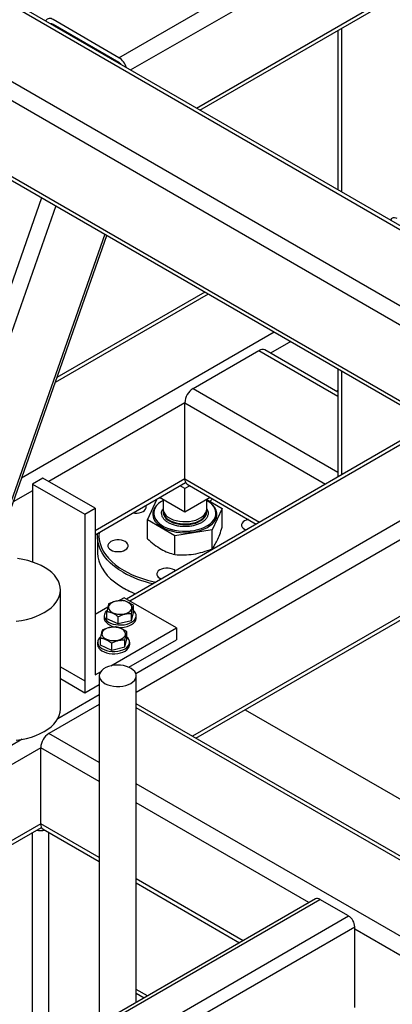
# Model space of a CAD drawing. Header units: millimetres. Extents: x 0 to 849, y 0 to 594.
# Tile 63 of 84: x 486 to 495, y 426 to 451. Entities that reach past the tile are written whole.
import ezdxf

# ---------------------------------------------------------------- set-up
doc = ezdxf.new("R2010")
doc.units = ezdxf.units.MM
doc.layers.add('TRAIT-FORT', color=4, linetype='Continuous', lineweight=25)

msp = doc.modelspace()

# ---------------------------------------------------------------- linework, layer by layer
at = {"layer": 'TRAIT-FORT', "color": 4, "linetype": 'Continuous', "lineweight": 25}
for p, q in [((488.266, 449.664), (513.014, 463.951)), ((488.551, 449.362), (513.216, 463.601)), ((490.168, 448.429), (513.216, 461.735)), ((490.252, 448.381), (513.157, 461.604)), ((475.336, 454.562), (496.498, 442.345)), ((501.146, 442.091), (480.566, 453.972)), ((480.566, 453.876), (501.146, 441.995)), ((478.539, 453.18), (500.861, 440.293)), ((475.336, 452.696), (496.01, 440.761)), ((475.454, 452.531), (495.927, 440.712)), ((488.266, 449.664), (486.649, 450.597)), ((486.632, 450.47), (486.649, 450.48)), ((488.266, 449.547), (486.649, 450.48)), ((493.637, 450.335), (493.637, 446.426)), ((493.72, 450.383), (493.72, 446.378)), ((488.249, 449.537), (488.266, 449.547)), ((486.365, 446.232), (481.494, 432.381)), ((486.717, 446.029), (482.026, 432.687)), ((487.919, 445.335), (485.122, 437.38)), ((485.185, 437.389), (487.969, 445.306)), ((490.457, 443.87), (486.701, 441.702)), ((490.373, 443.918), (486.744, 441.823)), ((492.073, 442.937), (485.878, 439.361)), ((492.477, 442.704), (491.986, 442.42)), ((490.084, 441.555), (491.7, 442.489)), ((491.7, 442.489), (493.637, 441.371)), ((493.637, 441.467), (491.843, 442.503)), ((493.637, 442.034), (493.637, 439.39)), ((493.72, 441.986), (493.72, 439.439)), ((497.568, 441.66), (488.448, 436.395)), ((497.711, 441.645), (488.532, 436.347)), ((490.084, 441.555), (493.637, 439.504)), ((493.637, 441.507), (493.602, 441.487)), ((489.882, 441.206), (486.542, 439.278)), ((489.882, 439.339), (489.882, 441.206)), ((489.882, 441.206), (493.332, 439.214)), ((499.327, 440.712), (488.68, 434.566)), ((499.529, 440.362), (488.689, 434.105)), ((486.4, 439.36), (486.147, 439.214)), ((486.147, 439.214), (487.43, 438.474)), ((486.147, 439.214), (486.147, 437.303)), ((487.683, 438.619), (486.4, 439.36)), ((489.882, 439.339), (487.683, 438.07)), ((487.683, 437.973), (489.9, 439.253)), ((489.882, 439.339), (491.715, 438.281)), ((486.147, 439.05), (485.672, 438.775)), ((489.882, 439.106), (489.764, 439.174)), ((490, 439.174), (489.882, 439.106)), ((489.882, 438.523), (489.882, 439.106)), ((489.941, 439.208), (491.631, 438.233)), ((488.966, 438.334), (489.206, 438.853)), ((489.229, 438.866), (489.275, 438.873)), ((489.882, 438.523), (489.258, 438.883)), ((489.346, 438.832), (489.346, 438.601)), ((490.505, 438.883), (489.882, 438.523)), ((490.418, 438.601), (490.418, 438.832)), ((490.422, 438.835), (490.798, 438.617)), ((487.43, 438.474), (487.683, 438.619)), ((487.683, 438.619), (487.683, 434.537)), ((489.119, 438.499), (489.119, 438.496)), ((489.346, 438.546), (489.346, 438.528)), ((499.529, 438.496), (490.067, 433.034)), ((490.418, 438.528), (490.418, 438.546)), ((490.798, 438.617), (490.553, 438.089)), ((490.644, 438.496), (490.644, 438.499)), ((490.798, 438.155), (490.798, 438.617)), ((487.43, 438.474), (487.43, 434.391)), ((489.636, 437.947), (488.966, 438.334)), ((488.966, 437.872), (488.966, 438.334)), ((490.151, 432.986), (499.47, 438.365)), ((490.553, 438.089), (489.636, 437.947)), ((490.553, 437.626), (490.553, 438.089)), ((491.344, 438.105), (491.38, 438.088)), ((487.739, 437.925), (487.739, 437.545)), ((489.636, 437.485), (489.636, 437.947)), ((489.266, 436.906), (489.303, 436.888)), ((486.831, 433.705), (486.831, 436.621)), ((488.366, 436.671), (488.392, 436.656)), ((488.392, 436.427), (488.274, 436.359)), ((489.675, 435.687), (488.392, 436.427)), ((487.993, 436.197), (487.683, 436.018)), ((487.971, 435.91), (487.971, 436.085)), ((488.621, 436.062), (488.621, 436.237)), ((487.903, 435.986), (487.903, 435.928)), ((488.248, 435.785), (487.971, 435.91)), ((488.248, 435.785), (488.248, 435.96)), ((488.573, 435.862), (488.248, 435.785)), ((488.573, 435.862), (488.621, 436.062)), ((488.573, 435.862), (488.573, 436.036)), ((488.689, 435.928), (488.689, 435.986)), ((488.064, 434.756), (489.675, 435.687)), ((488.461, 435.414), (488.461, 435.589)), ((489.675, 435.687), (489.675, 435.395)), ((487.811, 435.262), (487.811, 435.437)), ((488.412, 435.214), (488.461, 435.414)), ((488.412, 435.214), (488.412, 435.388)), ((488.51, 434.722), (489.675, 435.395)), ((487.743, 435.338), (487.743, 435.28)), ((488.088, 435.137), (487.811, 435.262)), ((488.088, 435.137), (488.088, 435.312)), ((488.412, 435.214), (488.088, 435.137)), ((488.529, 435.28), (488.529, 435.338)), ((486.831, 434.737), (487.43, 434.391)), ((486.831, 434.737), (487.43, 434.391)), ((486.831, 434.445), (487.43, 434.099)), ((487.43, 434.391), (487.43, 434.099)), ((487.43, 434.391), (487.43, 434.391)), ((487.683, 434.537), (487.816, 434.613)), ((487.782, 434.514), (487.782, 425.985)), ((488.689, 426.509), (488.689, 434.514)), ((487.43, 434.099), (487.782, 434.302)), ((487.782, 434.048), (486.763, 433.46)), ((487.782, 433.814), (486.548, 433.102)), ((495.84, 429.701), (488.689, 433.829)), ((495.84, 429.604), (488.689, 433.733)), ((491.36, 433.683), (495.84, 431.097)), ((485.895, 432.959), (469.566, 423.532)), ((487.782, 432.39), (486.548, 433.102)), ((486.346, 432.752), (470.268, 423.47)), ((486.346, 430.886), (486.346, 432.752)), ((487.782, 431.924), (486.346, 432.752)), ((500.307, 425.16), (488.689, 431.867)), ((492.925, 428.954), (488.689, 431.4)), ((486.346, 430.886), (471.884, 422.537)), ((471.968, 422.489), (486.364, 430.8)), ((487.782, 430.057), (486.346, 430.886)), ((486.144, 425.04), (486.144, 430.673)), ((486.406, 430.755), (487.782, 429.961)), ((486.548, 425.273), (486.548, 430.673)), ((491.309, 428.021), (488.689, 429.534)), ((488.689, 429.437), (491.225, 427.973)), ((493.083, 429.045), (476.921, 419.715)), ((477.028, 419.704), (493.19, 429.035)), ((493.897, 428.627), (493.19, 429.035)), ((477.735, 419.296), (493.897, 428.627)), ((477.919, 419.053), (494.049, 428.364)), ((494.049, 426.381), (494.049, 428.364)), ((500.307, 424.693), (494.049, 428.306)), ((488.966, 426.669), (488.689, 426.829)), ((488.689, 426.732), (488.883, 426.621))]:
    msp.add_line(p, q, dxfattribs=at)
at = {"layer": 'TRAIT-FORT', "color": 4, "linetype": 'Continuous', "lineweight": 25, "flags": 128}
for points in [[(494.936, 445.676), (494.944, 445.7), (494.958, 445.722), (494.977, 445.738), (495, 445.747), (495.026, 445.748), (495.055, 445.741), (495.084, 445.727)], [(489.325, 438.797), (489.307, 438.787), (489.243, 438.742), (489.19, 438.692), (489.147, 438.64), (489.117, 438.584), (489.099, 438.527), (489.094, 438.468), (489.103, 438.41), (489.123, 438.353), (489.157, 438.298), (489.202, 438.246), (489.258, 438.198), (489.325, 438.154)], [(489.346, 438.812), (489.293, 438.779), (489.236, 438.733), (489.19, 438.684), (489.154, 438.631), (489.131, 438.576), (489.12, 438.52), (489.122, 438.464), (489.136, 438.408), (489.162, 438.354), (489.2, 438.302), (489.25, 438.253), (489.309, 438.208), (489.378, 438.169), (489.456, 438.134), (489.54, 438.106), (489.63, 438.084), (489.724, 438.068), (489.821, 438.06), (489.919, 438.059), (490.016, 438.066), (490.111, 438.079), (490.202, 438.099), (490.288, 438.126), (490.367, 438.159), (490.438, 438.198), (490.5, 438.242), (490.552, 438.289), (490.593, 438.34), (490.622, 438.394), (490.64, 438.45), (490.644, 438.506), (490.636, 438.562), (490.616, 438.618), (490.584, 438.671), (490.54, 438.721), (490.486, 438.768), (490.421, 438.81), (490.421, 438.81)], [(489.325, 438.154), (489.401, 438.116), (489.484, 438.083), (489.575, 438.057), (489.67, 438.038), (489.769, 438.026), (489.869, 438.021), (489.97, 438.024), (490.069, 438.034), (490.166, 438.052), (490.257, 438.076), (490.343, 438.107), (490.421, 438.144), (490.49, 438.187), (490.549, 438.234), (490.597, 438.285), (490.633, 438.339), (490.657, 438.396), (490.668, 438.454), (490.667, 438.512), (490.652, 438.57), (490.625, 438.626), (490.586, 438.68), (490.535, 438.73), (490.473, 438.776), (490.439, 438.797)], [(488.61, 438.508), (488.654, 438.503), (488.71, 438.503), (488.765, 438.51), (488.815, 438.524), (488.859, 438.544), (488.894, 438.569), (488.918, 438.599), (488.931, 438.63), (488.931, 438.662), (488.922, 438.688)], [(489.119, 438.496), (489.122, 438.461), (489.136, 438.405), (489.162, 438.351), (489.2, 438.299), (489.25, 438.25), (489.309, 438.206), (489.378, 438.166), (489.456, 438.131), (489.54, 438.103), (489.63, 438.081), (489.724, 438.066), (489.821, 438.057), (489.919, 438.057), (490.016, 438.063), (490.111, 438.076), (490.202, 438.097), (490.288, 438.123), (490.367, 438.156), (490.438, 438.195), (490.5, 438.239), (490.552, 438.286), (490.593, 438.338), (490.622, 438.391), (490.64, 438.447), (490.644, 438.496)], [(489.346, 438.601), (489.349, 438.572), (489.363, 438.525), (489.389, 438.48), (489.427, 438.438), (489.475, 438.4), (489.533, 438.366), (489.599, 438.338), (489.672, 438.317), (489.75, 438.301), (489.831, 438.293), (489.913, 438.292), (489.994, 438.299), (490.073, 438.312), (490.147, 438.332), (490.215, 438.359), (490.275, 438.391), (490.326, 438.428), (490.366, 438.469), (490.396, 438.514), (490.413, 438.56), (490.418, 438.601)], [(489.346, 438.546), (489.351, 438.505), (489.368, 438.458), (489.397, 438.414), (489.438, 438.373), (489.489, 438.336), (489.549, 438.304), (489.617, 438.277), (489.691, 438.257), (489.77, 438.244), (489.851, 438.237), (489.933, 438.238), (490.014, 438.246), (490.092, 438.261), (490.164, 438.283), (490.231, 438.311), (490.289, 438.345), (490.337, 438.383), (490.375, 438.425), (490.401, 438.47), (490.415, 438.516), (490.418, 438.546)], [(489.346, 438.527), (489.349, 438.499), (489.363, 438.452), (489.389, 438.407), (489.427, 438.365), (489.475, 438.327), (489.533, 438.293), (489.599, 438.266), (489.672, 438.244), (489.75, 438.229), (489.831, 438.22), (489.913, 438.22), (489.994, 438.226), (490.073, 438.239), (490.147, 438.259), (490.215, 438.286), (490.275, 438.318), (490.326, 438.355), (490.366, 438.396), (490.396, 438.441), (490.413, 438.487), (490.418, 438.529)], [(491.439, 438.344), (491.438, 438.343), (491.387, 438.329), (491.344, 438.309), (491.309, 438.284), (491.285, 438.255), (491.272, 438.223), (491.272, 438.191), (491.285, 438.16), (491.309, 438.13), (491.344, 438.105)], [(488.367, 437.05), (488.255, 437.119), (488.153, 437.194), (488.061, 437.272), (487.98, 437.355), (487.91, 437.44), (487.852, 437.529), (487.805, 437.62), (487.771, 437.712), (487.749, 437.806), (487.739, 437.901), (487.743, 437.996), (487.744, 438.008)], [(487.779, 438.028), (487.775, 437.942), (487.783, 437.848), (487.803, 437.754), (487.836, 437.662), (487.882, 437.571), (487.939, 437.483), (488.008, 437.397), (488.088, 437.315), (488.18, 437.237), (488.281, 437.163), (488.392, 437.094)], [(488.066, 437.598), (488.11, 437.578), (488.161, 437.564), (488.215, 437.557), (488.271, 437.557), (488.326, 437.564), (488.376, 437.578), (488.42, 437.598), (488.455, 437.624), (488.479, 437.653), (488.492, 437.684), (488.492, 437.716), (488.479, 437.748), (488.455, 437.777), (488.42, 437.802), (488.376, 437.822), (488.326, 437.837), (488.271, 437.844), (488.215, 437.844), (488.161, 437.837), (488.11, 437.822), (488.066, 437.802), (488.032, 437.777), (488.007, 437.748), (487.995, 437.716), (487.995, 437.684), (488.007, 437.653), (488.032, 437.624), (488.066, 437.598)], [(487.739, 437.545), (487.739, 437.522), (487.749, 437.427), (487.771, 437.333), (487.805, 437.241), (487.852, 437.15), (487.91, 437.061), (487.98, 436.975), (488.061, 436.893), (488.153, 436.815), (488.255, 436.74), (488.367, 436.671)], [(486.433, 436.066), (486.521, 436.122), (486.6, 436.183), (486.668, 436.248), (486.725, 436.316), (486.77, 436.387), (486.803, 436.461), (486.823, 436.536), (486.831, 436.612), (486.827, 436.687), (486.809, 436.763), (486.779, 436.837), (486.737, 436.908), (486.683, 436.978), (486.618, 437.044), (486.542, 437.105), (486.456, 437.163), (486.361, 437.215), (486.257, 437.262), (486.146, 437.303), (486.029, 437.337), (485.907, 437.365), (485.78, 437.386)], [(489.65, 437.089), (489.62, 437.11), (489.576, 437.13), (489.525, 437.144), (489.471, 437.151), (489.415, 437.151), (489.36, 437.144), (489.31, 437.13), (489.266, 437.11), (489.231, 437.085), (489.207, 437.055), (489.194, 437.024), (489.194, 436.992), (489.207, 436.96), (489.231, 436.931), (489.266, 436.906), (489.266, 436.906)], [(488.119, 436.059), (488.17, 436.04), (488.227, 436.028), (488.287, 436.024), (488.347, 436.026), (488.405, 436.036), (488.458, 436.052), (488.504, 436.075), (488.541, 436.102), (488.567, 436.133), (488.582, 436.167), (488.584, 436.202), (488.573, 436.236), (488.551, 436.268), (488.517, 436.297), (488.473, 436.321), (488.422, 436.34), (488.366, 436.352), (488.306, 436.356), (488.246, 436.354), (488.188, 436.344), (488.135, 436.328), (488.088, 436.305), (488.051, 436.278), (488.025, 436.247), (488.011, 436.213), (488.009, 436.178), (488.019, 436.144), (488.042, 436.112), (488.076, 436.083), (488.119, 436.059)], [(487.933, 435.899), (487.966, 435.863), (488.009, 435.831), (488.062, 435.804), (488.122, 435.783), (488.187, 435.768), (488.256, 435.76), (488.327, 435.76), (488.396, 435.767), (488.463, 435.78), (488.523, 435.801), (488.577, 435.827), (488.622, 435.859), (488.656, 435.894), (488.678, 435.933), (488.688, 435.973), (488.686, 436.014), (488.671, 436.053), (488.644, 436.091), (488.621, 436.113)], [(485.748, 435.852), (485.875, 435.871), (485.999, 435.897), (486.118, 435.93), (486.23, 435.969), (486.335, 436.015), (486.433, 436.066)], [(488.197, 435.708), (488.256, 435.702), (488.327, 435.701), (488.396, 435.708), (488.463, 435.722), (488.523, 435.743), (488.577, 435.769), (488.622, 435.8), (488.656, 435.836), (488.678, 435.875), (488.688, 435.915), (488.689, 435.928)], [(487.959, 435.411), (488.01, 435.392), (488.067, 435.38), (488.126, 435.376), (488.186, 435.378), (488.244, 435.388), (488.298, 435.404), (488.344, 435.427), (488.381, 435.454), (488.407, 435.485), (488.422, 435.519), (488.424, 435.554), (488.413, 435.588), (488.39, 435.62), (488.357, 435.649), (488.313, 435.673), (488.262, 435.692), (488.205, 435.704), (488.145, 435.708), (488.085, 435.706), (488.027, 435.696), (487.974, 435.68), (487.928, 435.657), (487.891, 435.63), (487.865, 435.599), (487.85, 435.565), (487.848, 435.53), (487.859, 435.496), (487.881, 435.464), (487.915, 435.435), (487.959, 435.411)], [(487.773, 435.251), (487.806, 435.215), (487.849, 435.183), (487.901, 435.156), (487.961, 435.135), (488.027, 435.12), (488.096, 435.112), (488.167, 435.112), (488.236, 435.119), (488.302, 435.132), (488.363, 435.153), (488.417, 435.179), (488.461, 435.211), (488.495, 435.246), (488.518, 435.285), (488.528, 435.325), (488.526, 435.366), (488.511, 435.405), (488.484, 435.443), (488.461, 435.465)], [(487.773, 435.193), (487.806, 435.157), (487.849, 435.125), (487.901, 435.098), (487.961, 435.076), (488.027, 435.062), (488.096, 435.054), (488.167, 435.053), (488.236, 435.06), (488.302, 435.074), (488.363, 435.095), (488.417, 435.121), (488.461, 435.152), (488.495, 435.188), (488.518, 435.227), (488.528, 435.267), (488.529, 435.28)], [(488.556, 434.329), (488.606, 434.363), (488.645, 434.401), (488.672, 434.443), (488.686, 434.486), (488.688, 434.531), (488.677, 434.575), (488.652, 434.617), (488.616, 434.656), (488.569, 434.691), (488.513, 434.721), (488.448, 434.745), (488.377, 434.763), (488.302, 434.773), (488.226, 434.776), (488.149, 434.771), (488.075, 434.759), (488.006, 434.74), (487.943, 434.714), (487.889, 434.683), (487.844, 434.647), (487.811, 434.606), (487.79, 434.564), (487.782, 434.52), (487.787, 434.475), (487.805, 434.432), (487.835, 434.391), (487.876, 434.354), (487.928, 434.321), (487.989, 434.294), (488.057, 434.273), (488.13, 434.259), (488.206, 434.253), (488.283, 434.254), (488.359, 434.262), (488.431, 434.278), (488.497, 434.3), (488.556, 434.329)], [(486.433, 433.149), (486.521, 433.206), (486.6, 433.266), (486.668, 433.331), (486.725, 433.4), (486.77, 433.471), (486.803, 433.545), (486.823, 433.62), (486.831, 433.695), (486.831, 433.705)], [(485.748, 432.936), (485.875, 432.955), (485.999, 432.981), (486.118, 433.014), (486.23, 433.053), (486.335, 433.098), (486.433, 433.149)]]:
    msp.add_lwpolyline(points, dxfattribs=at)
at = {"layer": 'TRAIT-FORT', "color": 4, "linetype": 'Continuous', "lineweight": 25}
for centre, radius, start, end in [((486.571, 450.502), 0.123, 50.2915, 148.5442), ((486.605, 450.415), 0.0789, 55.8385, 98.9469), ((488.027, 449.292), 0.442, 16.971, 57.3038), ((488.162, 449.379), 0.197, 35.7589, 58.3392), ((491.784, 442.372), 0.144, 65.6929, 125.6176), ((490.32, 441.186), 0.439, 122.6055, 177.3945), ((490.022, 439.324), 0.141, 173.7012, 234.9867), ((490.418, 438.943), 0.167, 296.3892, 326.9278), ((489.663, 439.373), 2.66, 240.8306, 257.8199), ((489.678, 439.401), 2.642, 240.8791, 258.8439), ((489.522, 438.69), 2.326, 240.2292, 248.5836), ((489.522, 438.631), 2.275, 240.2161, 247.9566), ((488.061, 435.987), 0.155, 124.408, 214.4754), ((488.049, 435.929), 0.145, 180.6125, 217.3752), ((488.221, 436.092), 0.381, 221.1355, 259.8489), ((487.901, 435.339), 0.155, 124.408, 214.4754), ((487.888, 435.281), 0.145, 180.6125, 217.3752), ((486.785, 432.732), 0.439, 122.6055, 177.3945), ((486.486, 430.871), 0.141, 173.7012, 234.9867), ((486.346, 431.203), 0.482, 258.0094, 281.9906), ((493.127, 428.947), 0.108, 54.3824, 114.3071), ((493.72, 428.349), 0.329, 2.6055, 57.3945)]:
    msp.add_arc(centre, radius, start, end, dxfattribs=at)
for points, knots in [([(489.478, 438.266), (489.454, 438.281), (489.406, 438.312), (489.354, 438.368), (489.318, 438.431), (489.307, 438.499), (489.315, 438.56), (489.337, 438.595), (489.346, 438.61)], [0, 0, 0, 0, 0.162199, 0.334114, 0.513176, 0.696038, 0.8789, 1, 1, 1, 1]), ([(490.418, 438.61), (490.426, 438.595), (490.448, 438.56), (490.457, 438.499), (490.445, 438.432), (490.41, 438.368), (490.357, 438.312), (490.288, 438.265), (490.206, 438.225), (490.109, 438.194), (489.999, 438.174), (489.882, 438.167), (489.765, 438.174), (489.655, 438.194), (489.557, 438.225), (489.504, 438.252), (489.478, 438.266)], [0, 0, 0, 0, 0.050626, 0.12707, 0.203515, 0.278372, 0.35024, 0.418047, 0.485854, 0.557722, 0.632579, 0.709023, 0.785468, 0.860325, 0.932193, 1, 1, 1, 1]), ([(490.675, 437.831), (490.696, 437.878), (490.737, 437.974), (490.778, 438.095), (490.798, 438.155)], [0, 0, 0, 0, 0.494511, 1, 1, 1, 1]), ([(488.966, 437.872), (489.02, 437.824), (489.13, 437.727), (489.244, 437.655), (489.301, 437.618)], [0, 0, 0, 0, 0.495458, 1, 1, 1, 1]), ([(490.553, 437.626), (490.572, 437.653), (490.613, 437.706), (490.654, 437.789), (490.675, 437.831)], [0, 0, 0, 0, 0.495458, 1, 1, 1, 1]), ([(489.301, 437.618), (489.357, 437.589), (489.471, 437.53), (489.581, 437.5), (489.636, 437.485)], [0, 0, 0, 0, 0.494511, 1, 1, 1, 1]), ([(490.094, 437.496), (490.171, 437.511), (490.326, 437.541), (490.477, 437.598), (490.553, 437.626)], [0, 0, 0, 0, 0.494511, 1, 1, 1, 1]), ([(489.636, 437.485), (489.711, 437.48), (489.861, 437.469), (490.016, 437.487), (490.094, 437.496)], [0, 0, 0, 0, 0.495458, 1, 1, 1, 1]), ([(488.02, 436.285), (488.048, 436.298), (488.105, 436.324), (488.189, 436.349), (488.27, 436.361), (488.32, 436.361), (488.344, 436.361)], [0, 0, 0, 0, 0.264605, 0.534948, 0.765343, 1, 1, 1, 1]), ([(488.621, 436.237), (488.586, 436.262), (488.528, 436.302), (488.443, 436.339), (488.386, 436.354), (488.354, 436.36), (488.344, 436.361)], [0, 0, 0, 0, 0.385549, 0.637642, 0.896546, 1, 1, 1, 1]), ([(488.02, 436.285), (488.015, 436.274), (488.007, 436.252), (487.994, 436.204), (487.983, 436.148), (487.975, 436.106), (487.971, 436.085)], [0, 0, 0, 0, 0.264605, 0.534948, 0.765343, 1, 1, 1, 1]), ([(488.248, 435.96), (488.213, 435.985), (488.155, 436.026), (488.07, 436.062), (488.013, 436.078), (487.981, 436.083), (487.971, 436.085)], [0, 0, 0, 0, 0.385549, 0.637642, 0.896546, 1, 1, 1, 1]), ([(488.573, 436.036), (488.577, 436.06), (488.585, 436.108), (488.598, 436.165), (488.61, 436.208), (488.617, 436.227), (488.621, 436.237)], [0, 0, 0, 0, 0.264605, 0.534948, 0.765343, 1, 1, 1, 1]), ([(488.573, 436.036), (488.545, 436.036), (488.488, 436.036), (488.403, 436.021), (488.322, 435.995), (488.273, 435.972), (488.248, 435.96)], [0, 0, 0, 0, 0.264605, 0.534948, 0.765343, 1, 1, 1, 1]), ([(487.859, 435.637), (487.855, 435.626), (487.847, 435.604), (487.834, 435.556), (487.822, 435.5), (487.815, 435.458), (487.811, 435.437)], [0, 0, 0, 0, 0.264605, 0.534948, 0.765343, 1, 1, 1, 1]), ([(487.859, 435.637), (487.888, 435.65), (487.944, 435.676), (488.029, 435.701), (488.11, 435.713), (488.159, 435.713), (488.184, 435.713)], [0, 0, 0, 0, 0.264605, 0.534948, 0.765343, 1, 1, 1, 1]), ([(488.461, 435.589), (488.425, 435.613), (488.367, 435.654), (488.283, 435.691), (488.226, 435.706), (488.193, 435.712), (488.184, 435.713)], [0, 0, 0, 0, 0.385549, 0.637642, 0.896546, 1, 1, 1, 1]), ([(488.412, 435.388), (488.417, 435.412), (488.425, 435.46), (488.438, 435.517), (488.45, 435.56), (488.457, 435.579), (488.461, 435.589)], [0, 0, 0, 0, 0.264605, 0.534948, 0.765343, 1, 1, 1, 1]), ([(488.088, 435.312), (488.052, 435.337), (487.994, 435.378), (487.91, 435.414), (487.853, 435.43), (487.82, 435.435), (487.811, 435.437)], [0, 0, 0, 0, 0.385549, 0.637642, 0.896546, 1, 1, 1, 1]), ([(488.412, 435.388), (488.384, 435.388), (488.327, 435.388), (488.243, 435.373), (488.162, 435.347), (488.113, 435.324), (488.088, 435.312)], [0, 0, 0, 0, 0.264605, 0.534948, 0.765343, 1, 1, 1, 1])]:
    msp.add_open_spline(points, degree=3, knots=knots, dxfattribs=at)

doc.saveas('drawing.dxf')
